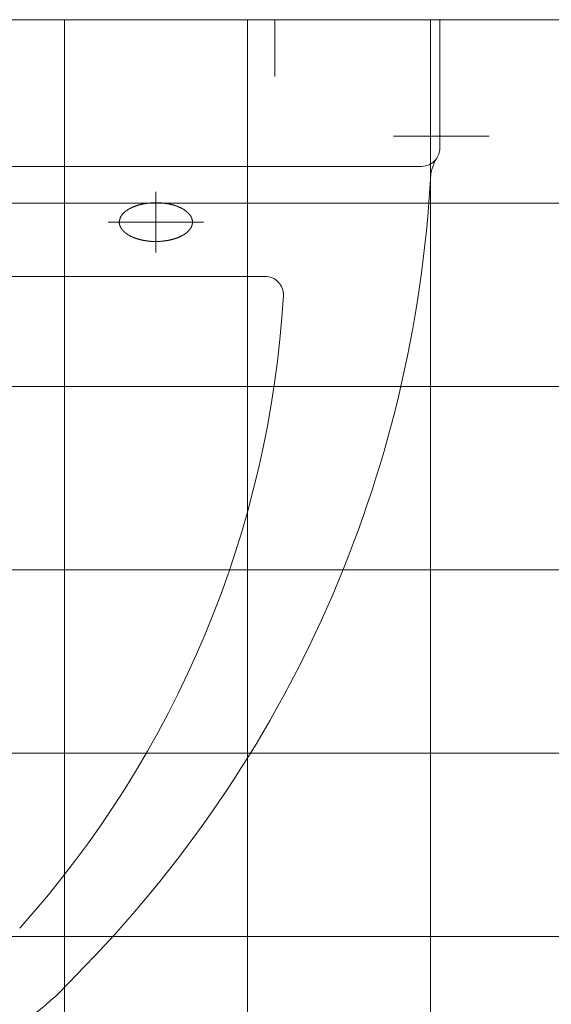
# Model space of a CAD drawing. Extents: x -123 to 337, y 549 to 1143.
# Tile 13 of 26: x 3.48 to 9.29, y 760.12 to 770.86. Entities that reach past the tile are written whole.
import ezdxf

# ---------------------------------------------------------------- set-up
doc = ezdxf.new("R2010")
doc.units = 0
doc.layers.get('0').update_dxf_attribs({"lineweight": 35})
doc.layers.add('D-304 Wandabwicklung Herren', color=7, linetype='Continuous', lineweight=25)

# ---------------------------------------------------------------- blocks, each defined once
blk = doc.blocks.new('Referenz-A07EA4ZJVH', base_point=(-77.297, 601.534))
at = {"layer": 'D-304 Wandabwicklung Herren', "color": 0, "lineweight": 13}
for p, q in [((45.089, 770.859), (-40.031, 770.859)), ((-39.631, 770.859), (43.569, 770.859)), ((8.069, 770.859), (-4.131, 770.859)), ((3.969, 770.859), (3.969, 692.859)), ((5.969, 770.859), (5.969, 692.859)), ((6.269, 770.859), (6.269, 770.239)), ((7.969, 770.859), (7.969, 692.859)), ((8.069, 769.459), (8.069, 770.859)), ((8.607, 769.59), (7.562, 769.59)), ((-3.931, 769.259), (7.869, 769.259)), ((4.969, 768.983), (4.969, 768.319)), ((45.089, 768.859), (-40.031, 768.859)), ((4.64, 768.771), (4.641, 768.772)), ((4.641, 768.772), (4.643, 768.773)), ((4.643, 768.773), (4.645, 768.775)), ((4.645, 768.775), (4.646, 768.776)), ((4.646, 768.776), (4.648, 768.777)), ((4.648, 768.777), (4.65, 768.778)), ((4.65, 768.778), (4.651, 768.779)), ((4.651, 768.779), (4.653, 768.781)), ((4.653, 768.781), (4.655, 768.782)), ((4.655, 768.782), (4.656, 768.783)), ((4.656, 768.783), (4.658, 768.784)), ((4.658, 768.784), (4.66, 768.785)), ((4.66, 768.785), (4.662, 768.786)), ((4.662, 768.786), (4.664, 768.788)), ((4.664, 768.788), (4.666, 768.789)), ((4.666, 768.789), (4.668, 768.79)), ((4.668, 768.79), (4.669, 768.791)), ((4.669, 768.791), (4.671, 768.792)), ((4.671, 768.792), (4.673, 768.793)), ((4.673, 768.793), (4.676, 768.795)), ((4.676, 768.795), (4.678, 768.796)), ((4.678, 768.796), (4.68, 768.797)), ((4.68, 768.797), (4.682, 768.798)), ((4.682, 768.798), (4.684, 768.799)), ((4.684, 768.799), (4.686, 768.8)), ((4.686, 768.8), (4.689, 768.802)), ((4.689, 768.802), (4.691, 768.803)), ((4.691, 768.803), (4.694, 768.804)), ((4.694, 768.804), (4.696, 768.805)), ((4.696, 768.805), (4.699, 768.806)), ((4.699, 768.806), (4.701, 768.808)), ((4.701, 768.808), (4.704, 768.809)), ((4.704, 768.809), (4.707, 768.81)), ((4.707, 768.81), (4.71, 768.811)), ((4.71, 768.811), (4.712, 768.813)), ((4.712, 768.813), (4.715, 768.814)), ((4.715, 768.814), (4.718, 768.815)), ((4.718, 768.815), (4.721, 768.817)), ((4.721, 768.817), (4.725, 768.818)), ((4.725, 768.818), (4.728, 768.819)), ((4.728, 768.819), (4.731, 768.821)), ((4.731, 768.821), (4.734, 768.822)), ((4.734, 768.822), (4.738, 768.823)), ((4.738, 768.823), (4.741, 768.825)), ((4.741, 768.825), (4.745, 768.826)), ((4.745, 768.826), (4.749, 768.827)), ((4.749, 768.827), (4.752, 768.828)), ((4.752, 768.828), (4.756, 768.83)), ((4.756, 768.83), (4.76, 768.831)), ((4.76, 768.831), (4.764, 768.832)), ((4.764, 768.832), (4.768, 768.834)), ((4.768, 768.834), (4.772, 768.835)), ((4.772, 768.835), (4.776, 768.836)), ((4.776, 768.836), (4.78, 768.837)), ((4.78, 768.837), (4.784, 768.838)), ((4.784, 768.838), (4.789, 768.84)), ((4.789, 768.84), (4.793, 768.841)), ((4.793, 768.841), (4.797, 768.842)), ((4.797, 768.842), (4.802, 768.843)), ((4.802, 768.843), (4.807, 768.844)), ((4.807, 768.844), (4.811, 768.845)), ((4.811, 768.845), (4.816, 768.846)), ((4.816, 768.846), (4.821, 768.847)), ((4.821, 768.847), (4.826, 768.848)), ((4.826, 768.848), (4.831, 768.849)), ((4.831, 768.849), (4.836, 768.85)), ((4.836, 768.85), (4.841, 768.851)), ((4.841, 768.851), (4.846, 768.852)), ((4.846, 768.852), (4.851, 768.853)), ((4.851, 768.853), (4.856, 768.854)), ((4.856, 768.854), (4.862, 768.854)), ((4.862, 768.854), (4.867, 768.855)), ((4.867, 768.855), (4.872, 768.856)), ((4.872, 768.856), (4.877, 768.857)), ((4.877, 768.857), (4.883, 768.857)), ((4.883, 768.857), (4.888, 768.858)), ((4.888, 768.858), (4.893, 768.858)), ((4.893, 768.858), (4.899, 768.859)), ((4.899, 768.859), (4.904, 768.859)), ((4.904, 768.859), (4.91, 768.86)), ((4.91, 768.86), (4.915, 768.86)), ((4.915, 768.86), (4.92, 768.861)), ((4.92, 768.861), (4.926, 768.861)), ((4.926, 768.861), (4.931, 768.862)), ((4.931, 768.862), (4.936, 768.862)), ((4.936, 768.862), (4.942, 768.862)), ((4.942, 768.862), (4.947, 768.862)), ((4.947, 768.862), (4.952, 768.863)), ((4.952, 768.863), (4.957, 768.863)), ((4.957, 768.863), (4.963, 768.863)), ((4.963, 768.863), (4.968, 768.863)), ((4.968, 768.863), (4.973, 768.863)), ((4.973, 768.863), (4.978, 768.863)), ((4.978, 768.863), (4.983, 768.863)), ((4.983, 768.863), (4.988, 768.863)), ((4.988, 768.863), (4.993, 768.863)), ((4.993, 768.863), (4.997, 768.862)), ((4.997, 768.862), (5.002, 768.862)), ((5.002, 768.862), (5.007, 768.862)), ((5.007, 768.862), (5.012, 768.862)), ((5.012, 768.862), (5.016, 768.861)), ((5.016, 768.861), (5.021, 768.861)), ((5.021, 768.861), (5.026, 768.861)), ((5.026, 768.861), (5.03, 768.86)), ((5.03, 768.86), (5.034, 768.86)), ((5.034, 768.86), (5.039, 768.859)), ((5.039, 768.859), (5.043, 768.859)), ((5.043, 768.859), (5.047, 768.858)), ((5.047, 768.858), (5.052, 768.858)), ((5.052, 768.858), (5.056, 768.857)), ((5.056, 768.857), (5.06, 768.857)), ((5.06, 768.857), (5.064, 768.856)), ((5.064, 768.856), (5.068, 768.856)), ((5.068, 768.856), (5.072, 768.855)), ((5.072, 768.855), (5.076, 768.855)), ((5.076, 768.855), (5.08, 768.854)), ((5.08, 768.854), (5.084, 768.854)), ((5.084, 768.854), (5.087, 768.853)), ((5.087, 768.853), (5.091, 768.852)), ((5.091, 768.852), (5.095, 768.852)), ((5.095, 768.852), (5.098, 768.851)), ((5.098, 768.851), (5.102, 768.85)), ((5.102, 768.85), (5.105, 768.85)), ((5.105, 768.85), (5.108, 768.849)), ((5.108, 768.849), (5.112, 768.849)), ((5.112, 768.849), (5.115, 768.848)), ((5.115, 768.848), (5.118, 768.847)), ((5.118, 768.847), (5.121, 768.847)), ((5.121, 768.847), (5.124, 768.846)), ((5.124, 768.846), (5.127, 768.845)), ((5.127, 768.845), (5.13, 768.845)), ((5.13, 768.845), (5.133, 768.844)), ((5.133, 768.844), (5.136, 768.843)), ((5.136, 768.843), (5.139, 768.842)), ((5.139, 768.842), (5.142, 768.842)), ((5.142, 768.842), (5.145, 768.841)), ((5.145, 768.841), (5.148, 768.84)), ((5.148, 768.84), (5.15, 768.84)), ((5.15, 768.84), (5.153, 768.839)), ((5.153, 768.839), (5.156, 768.838)), ((5.156, 768.838), (5.158, 768.838)), ((5.158, 768.838), (5.161, 768.837)), ((5.161, 768.837), (5.164, 768.836)), ((5.164, 768.836), (5.166, 768.835)), ((5.166, 768.835), (5.169, 768.834)), ((5.169, 768.834), (5.171, 768.834)), ((5.171, 768.834), (5.173, 768.833)), ((5.173, 768.833), (5.176, 768.832)), ((5.176, 768.832), (5.178, 768.831)), ((5.178, 768.831), (5.181, 768.831)), ((5.181, 768.831), (5.183, 768.83)), ((5.183, 768.83), (5.186, 768.829)), ((5.186, 768.829), (5.188, 768.828)), ((5.188, 768.828), (5.19, 768.827)), ((5.19, 768.827), (5.193, 768.827)), ((5.193, 768.827), (5.195, 768.826)), ((5.195, 768.826), (5.197, 768.825)), ((5.197, 768.825), (5.2, 768.824)), ((5.2, 768.824), (5.202, 768.823)), ((5.202, 768.823), (5.204, 768.822)), ((5.204, 768.822), (5.206, 768.821)), ((5.206, 768.821), (5.208, 768.821)), ((5.208, 768.821), (5.211, 768.82)), ((5.211, 768.82), (5.213, 768.819)), ((5.213, 768.819), (5.215, 768.818)), ((5.215, 768.818), (5.217, 768.817)), ((5.217, 768.817), (5.219, 768.816)), ((5.219, 768.816), (5.221, 768.815)), ((5.221, 768.815), (5.224, 768.814)), ((5.224, 768.814), (5.226, 768.813)), ((5.226, 768.813), (5.228, 768.812)), ((5.228, 768.812), (5.23, 768.811)), ((5.23, 768.811), (5.232, 768.811)), ((5.232, 768.811), (5.234, 768.81)), ((5.234, 768.81), (5.236, 768.809)), ((5.236, 768.809), (5.238, 768.808)), ((5.238, 768.808), (5.24, 768.807)), ((5.24, 768.807), (5.242, 768.806)), ((5.242, 768.806), (5.244, 768.805)), ((5.244, 768.805), (5.246, 768.804)), ((5.246, 768.804), (5.248, 768.803)), ((5.248, 768.803), (5.25, 768.802)), ((5.25, 768.802), (5.251, 768.801)), ((5.251, 768.801), (5.253, 768.8)), ((5.253, 768.8), (5.255, 768.799)), ((5.255, 768.799), (5.257, 768.798)), ((5.257, 768.798), (5.259, 768.797)), ((5.259, 768.797), (5.261, 768.796)), ((5.261, 768.796), (5.262, 768.795)), ((5.262, 768.795), (5.264, 768.794)), ((5.264, 768.794), (5.266, 768.793)), ((5.266, 768.793), (5.268, 768.792)), ((5.268, 768.792), (5.269, 768.791)), ((5.269, 768.791), (5.271, 768.79)), ((5.271, 768.79), (5.273, 768.789)), ((5.273, 768.789), (5.274, 768.788)), ((5.274, 768.788), (5.276, 768.787)), ((5.276, 768.787), (5.278, 768.786)), ((5.278, 768.786), (5.279, 768.785)), ((5.279, 768.785), (5.281, 768.783)), ((5.281, 768.783), (5.282, 768.782)), ((5.282, 768.782), (5.284, 768.781)), ((5.284, 768.781), (5.285, 768.78)), ((5.285, 768.78), (5.287, 768.779)), ((5.287, 768.779), (5.288, 768.778)), ((5.288, 768.778), (5.29, 768.777)), ((5.29, 768.777), (5.291, 768.776)), ((5.291, 768.776), (5.293, 768.775)), ((5.293, 768.775), (5.294, 768.774)), ((5.294, 768.774), (5.296, 768.773)), ((5.296, 768.773), (5.297, 768.772)), ((5.297, 768.772), (5.299, 768.771)), ((4.57, 768.664), (4.571, 768.665)), ((4.571, 768.669), (4.572, 768.671)), ((4.571, 768.668), (4.571, 768.669)), ((4.571, 768.666), (4.571, 768.668)), ((4.571, 768.665), (4.571, 768.666)), ((4.572, 768.674), (4.573, 768.675)), ((4.572, 768.672), (4.572, 768.674)), ((4.572, 768.671), (4.572, 768.672)), ((4.573, 768.679), (4.574, 768.68)), ((4.573, 768.677), (4.573, 768.679)), ((4.573, 768.675), (4.573, 768.677)), ((4.574, 768.682), (4.575, 768.683)), ((4.574, 768.68), (4.574, 768.682)), ((4.575, 768.685), (4.576, 768.686)), ((4.575, 768.683), (4.575, 768.685)), ((4.576, 768.688), (4.577, 768.689)), ((4.576, 768.686), (4.576, 768.688)), ((4.577, 768.691), (4.578, 768.693)), ((4.577, 768.689), (4.577, 768.691)), ((4.578, 768.694), (4.579, 768.696)), ((4.578, 768.693), (4.578, 768.694)), ((4.579, 768.696), (4.58, 768.697)), ((4.58, 768.699), (4.581, 768.701)), ((4.58, 768.697), (4.58, 768.699)), ((4.581, 768.701), (4.582, 768.702)), ((4.582, 768.704), (4.583, 768.705)), ((4.582, 768.702), (4.582, 768.704)), ((4.583, 768.705), (4.584, 768.707)), ((4.584, 768.707), (4.585, 768.709)), ((4.585, 768.71), (4.586, 768.712)), ((4.585, 768.709), (4.585, 768.71)), ((4.586, 768.712), (4.587, 768.713)), ((4.587, 768.713), (4.588, 768.715)), ((4.588, 768.715), (4.589, 768.717)), ((4.589, 768.717), (4.59, 768.718)), ((4.59, 768.718), (4.591, 768.72)), ((4.591, 768.72), (4.592, 768.721)), ((4.592, 768.721), (4.593, 768.723)), ((4.593, 768.723), (4.594, 768.725)), ((4.594, 768.725), (4.595, 768.726)), ((4.595, 768.726), (4.596, 768.728)), ((4.596, 768.728), (4.597, 768.729)), ((4.597, 768.729), (4.598, 768.731)), ((4.598, 768.731), (4.6, 768.732)), ((4.6, 768.732), (4.601, 768.734)), ((4.601, 768.734), (4.602, 768.736)), ((4.602, 768.736), (4.603, 768.737)), ((4.603, 768.737), (4.605, 768.739)), ((4.605, 768.739), (4.606, 768.74)), ((4.606, 768.74), (4.607, 768.742)), ((4.607, 768.742), (4.609, 768.743)), ((4.609, 768.743), (4.61, 768.745)), ((4.61, 768.745), (4.612, 768.746)), ((4.612, 768.746), (4.613, 768.748)), ((4.613, 768.748), (4.615, 768.749)), ((4.615, 768.749), (4.616, 768.751)), ((4.616, 768.751), (4.618, 768.752)), ((4.618, 768.752), (4.619, 768.753)), ((4.619, 768.753), (4.621, 768.755)), ((4.621, 768.755), (4.622, 768.756)), ((4.622, 768.756), (4.624, 768.758)), ((4.624, 768.758), (4.625, 768.759)), ((4.625, 768.759), (4.627, 768.76)), ((4.627, 768.76), (4.628, 768.762)), ((4.628, 768.762), (4.63, 768.763)), ((4.63, 768.763), (4.632, 768.764)), ((4.632, 768.764), (4.633, 768.766)), ((4.633, 768.766), (4.635, 768.767)), ((4.635, 768.767), (4.637, 768.768)), ((4.637, 768.768), (4.638, 768.77)), ((4.638, 768.77), (4.64, 768.771)), ((5.299, 768.771), (5.3, 768.77)), ((5.3, 768.77), (5.301, 768.769)), ((5.301, 768.769), (5.303, 768.768)), ((5.303, 768.768), (5.304, 768.767)), ((5.304, 768.767), (5.305, 768.765)), ((5.305, 768.765), (5.307, 768.764)), ((5.307, 768.764), (5.308, 768.763)), ((5.308, 768.763), (5.309, 768.762)), ((5.309, 768.762), (5.31, 768.761)), ((5.31, 768.761), (5.312, 768.76)), ((5.312, 768.76), (5.313, 768.759)), ((5.313, 768.759), (5.314, 768.758)), ((5.314, 768.758), (5.315, 768.757)), ((5.315, 768.757), (5.316, 768.755)), ((5.316, 768.755), (5.318, 768.754)), ((5.318, 768.754), (5.319, 768.753)), ((5.319, 768.753), (5.32, 768.752)), ((5.32, 768.752), (5.321, 768.751)), ((5.321, 768.751), (5.322, 768.75)), ((5.322, 768.75), (5.323, 768.748)), ((5.323, 768.748), (5.325, 768.747)), ((5.325, 768.747), (5.326, 768.746)), ((5.326, 768.746), (5.327, 768.745)), ((5.327, 768.745), (5.328, 768.744)), ((5.328, 768.744), (5.329, 768.742)), ((5.329, 768.742), (5.33, 768.741)), ((5.33, 768.741), (5.331, 768.74)), ((5.331, 768.74), (5.332, 768.739)), ((5.332, 768.739), (5.333, 768.737)), ((5.333, 768.737), (5.335, 768.736)), ((5.335, 768.736), (5.336, 768.735)), ((5.336, 768.735), (5.337, 768.733)), ((5.337, 768.733), (5.338, 768.732)), ((5.338, 768.732), (5.339, 768.731)), ((5.339, 768.731), (5.34, 768.729)), ((5.34, 768.729), (5.341, 768.728)), ((5.341, 768.728), (5.342, 768.727)), ((5.342, 768.727), (5.343, 768.725)), ((5.343, 768.725), (5.344, 768.724)), ((5.344, 768.724), (5.345, 768.722)), ((5.345, 768.722), (5.346, 768.721)), ((5.346, 768.721), (5.347, 768.719)), ((5.347, 768.719), (5.348, 768.718)), ((5.348, 768.718), (5.349, 768.716)), ((5.349, 768.716), (5.35, 768.715)), ((5.35, 768.715), (5.351, 768.713)), ((5.351, 768.713), (5.352, 768.712)), ((5.352, 768.712), (5.352, 768.71)), ((5.352, 768.71), (5.353, 768.709)), ((5.353, 768.709), (5.354, 768.707)), ((5.354, 768.707), (5.355, 768.706)), ((5.355, 768.706), (5.356, 768.704)), ((5.356, 768.704), (5.356, 768.702)), ((5.356, 768.702), (5.357, 768.701)), ((5.357, 768.701), (5.358, 768.699)), ((5.358, 768.699), (5.359, 768.697)), ((5.359, 768.697), (5.359, 768.696)), ((5.359, 768.696), (5.36, 768.694)), ((5.36, 768.694), (5.361, 768.692)), ((5.361, 768.692), (5.361, 768.691)), ((5.361, 768.691), (5.362, 768.689)), ((5.362, 768.689), (5.362, 768.687)), ((5.362, 768.687), (5.363, 768.685)), ((5.363, 768.685), (5.363, 768.684)), ((5.363, 768.684), (5.364, 768.682)), ((5.364, 768.682), (5.364, 768.68)), ((5.364, 768.68), (5.365, 768.678)), ((5.365, 768.678), (5.365, 768.677)), ((5.365, 768.677), (5.365, 768.675)), ((5.365, 768.675), (5.366, 768.673)), ((5.366, 768.673), (5.366, 768.672)), ((5.366, 768.672), (5.367, 768.67)), ((5.367, 768.67), (5.367, 768.669)), ((5.367, 768.669), (5.367, 768.667)), ((5.367, 768.667), (5.367, 768.666)), ((5.367, 768.666), (5.368, 768.664)), ((5.368, 768.664), (5.368, 768.663)), ((5.489, 768.651), (4.449, 768.651)), ((4.569, 768.656), (4.57, 768.658)), ((4.569, 768.655), (4.569, 768.656)), ((4.569, 768.653), (4.569, 768.655)), ((4.569, 768.652), (4.569, 768.653)), ((4.569, 768.651), (4.569, 768.652)), ((4.569, 768.649), (4.569, 768.651)), ((4.569, 768.648), (4.569, 768.649)), ((4.569, 768.646), (4.569, 768.648)), ((4.569, 768.645), (4.569, 768.646)), ((4.569, 768.643), (4.569, 768.645)), ((4.569, 768.642), (4.569, 768.643)), ((4.569, 768.641), (4.569, 768.642)), ((4.57, 768.639), (4.569, 768.641)), ((4.57, 768.662), (4.57, 768.664)), ((4.57, 768.661), (4.57, 768.662)), ((4.57, 768.659), (4.57, 768.661)), ((4.57, 768.658), (4.57, 768.659)), ((4.57, 768.638), (4.57, 768.639)), ((4.57, 768.636), (4.57, 768.638)), ((4.57, 768.635), (4.57, 768.636)), ((4.57, 768.633), (4.57, 768.635)), ((4.571, 768.632), (4.57, 768.633)), ((4.571, 768.631), (4.571, 768.632)), ((4.571, 768.629), (4.571, 768.631)), ((4.571, 768.628), (4.571, 768.629)), ((4.572, 768.626), (4.571, 768.628)), ((4.572, 768.625), (4.572, 768.626)), ((4.572, 768.623), (4.572, 768.625)), ((4.573, 768.622), (4.572, 768.623)), ((4.573, 768.621), (4.573, 768.622)), ((4.574, 768.619), (4.573, 768.621)), ((4.574, 768.618), (4.574, 768.619)), ((4.575, 768.617), (4.574, 768.618)), ((4.575, 768.615), (4.575, 768.617)), ((4.576, 768.614), (4.575, 768.615)), ((4.576, 768.612), (4.576, 768.614)), ((4.577, 768.611), (4.576, 768.612)), ((4.577, 768.61), (4.577, 768.611)), ((4.578, 768.608), (4.577, 768.61)), ((4.578, 768.607), (4.578, 768.608)), ((4.579, 768.606), (4.578, 768.607)), ((4.579, 768.604), (4.579, 768.606)), ((4.58, 768.603), (4.579, 768.604)), ((4.58, 768.602), (4.58, 768.603)), ((4.581, 768.6), (4.58, 768.602)), ((4.582, 768.599), (4.581, 768.6)), ((4.582, 768.598), (4.582, 768.599)), ((4.583, 768.597), (4.582, 768.598)), ((4.584, 768.595), (4.583, 768.597)), ((4.584, 768.594), (4.584, 768.595)), ((4.585, 768.593), (4.584, 768.594)), ((4.586, 768.592), (4.585, 768.593)), ((4.586, 768.59), (4.586, 768.592)), ((4.587, 768.589), (4.586, 768.59)), ((4.588, 768.588), (4.587, 768.589)), ((4.588, 768.587), (4.588, 768.588)), ((4.589, 768.586), (4.588, 768.587)), ((4.59, 768.584), (4.589, 768.586)), ((4.59, 768.583), (4.59, 768.584)), ((4.591, 768.582), (4.59, 768.583)), ((4.592, 768.581), (4.591, 768.582)), ((4.592, 768.58), (4.592, 768.581)), ((4.593, 768.579), (4.592, 768.58)), ((4.594, 768.578), (4.593, 768.579)), ((4.595, 768.577), (4.594, 768.578)), ((4.596, 768.576), (4.595, 768.577)), ((4.596, 768.574), (4.596, 768.576)), ((4.597, 768.573), (4.596, 768.574)), ((4.598, 768.572), (4.597, 768.573)), ((4.599, 768.571), (4.598, 768.572)), ((4.6, 768.57), (4.599, 768.571)), ((4.6, 768.569), (4.6, 768.57)), ((4.601, 768.568), (4.6, 768.569)), ((4.602, 768.567), (4.601, 768.568)), ((4.603, 768.566), (4.602, 768.567)), ((4.604, 768.565), (4.603, 768.566)), ((4.605, 768.564), (4.604, 768.565)), ((4.606, 768.563), (4.605, 768.564)), ((4.607, 768.561), (4.606, 768.563)), ((4.608, 768.56), (4.607, 768.561)), ((4.609, 768.559), (4.608, 768.56)), ((4.61, 768.558), (4.609, 768.559)), ((4.611, 768.557), (4.61, 768.558)), ((4.612, 768.556), (4.611, 768.557)), ((5.327, 768.557), (5.326, 768.556)), ((5.328, 768.558), (5.327, 768.557)), ((5.329, 768.56), (5.328, 768.558)), ((5.33, 768.561), (5.329, 768.56)), ((5.331, 768.562), (5.33, 768.561)), ((5.332, 768.564), (5.331, 768.562)), ((5.333, 768.565), (5.332, 768.564)), ((5.335, 768.566), (5.333, 768.565)), ((5.336, 768.567), (5.335, 768.566)), ((5.337, 768.569), (5.336, 768.567)), ((5.338, 768.57), (5.337, 768.569)), ((5.339, 768.571), (5.338, 768.57)), ((5.34, 768.573), (5.339, 768.571)), ((5.341, 768.574), (5.34, 768.573)), ((5.342, 768.576), (5.341, 768.574)), ((5.343, 768.577), (5.342, 768.576)), ((5.344, 768.578), (5.343, 768.577)), ((5.345, 768.58), (5.344, 768.578)), ((5.346, 768.581), (5.345, 768.58)), ((5.347, 768.583), (5.346, 768.581)), ((5.348, 768.584), (5.347, 768.583)), ((5.349, 768.586), (5.348, 768.584)), ((5.35, 768.587), (5.349, 768.586)), ((5.351, 768.589), (5.35, 768.587)), ((5.352, 768.592), (5.351, 768.59)), ((5.351, 768.59), (5.351, 768.589)), ((5.353, 768.593), (5.352, 768.592)), ((5.354, 768.595), (5.353, 768.593)), ((5.355, 768.596), (5.354, 768.595)), ((5.356, 768.598), (5.355, 768.596)), ((5.357, 768.601), (5.356, 768.6)), ((5.356, 768.6), (5.356, 768.598)), ((5.358, 768.603), (5.357, 768.601)), ((5.359, 768.606), (5.358, 768.605)), ((5.358, 768.605), (5.358, 768.603)), ((5.36, 768.608), (5.359, 768.606)), ((5.361, 768.611), (5.36, 768.61)), ((5.36, 768.61), (5.36, 768.608)), ((5.362, 768.613), (5.361, 768.611)), ((5.363, 768.617), (5.362, 768.615)), ((5.362, 768.615), (5.362, 768.613)), ((5.364, 768.62), (5.363, 768.618)), ((5.363, 768.618), (5.363, 768.617)), ((5.365, 768.624), (5.364, 768.622)), ((5.364, 768.622), (5.364, 768.62)), ((5.366, 768.629), (5.365, 768.627)), ((5.365, 768.627), (5.365, 768.625)), ((5.365, 768.625), (5.365, 768.624)), ((5.367, 768.633), (5.366, 768.632)), ((5.366, 768.632), (5.366, 768.63)), ((5.366, 768.63), (5.366, 768.629)), ((5.368, 768.639), (5.367, 768.638)), ((5.367, 768.638), (5.367, 768.636)), ((5.367, 768.636), (5.367, 768.635)), ((5.367, 768.635), (5.367, 768.633)), ((5.368, 768.663), (5.368, 768.661)), ((5.368, 768.661), (5.368, 768.66)), ((5.368, 768.66), (5.368, 768.659)), ((5.368, 768.659), (5.368, 768.658)), ((5.368, 768.658), (5.368, 768.656)), ((5.368, 768.656), (5.369, 768.655)), ((5.369, 768.647), (5.368, 768.646)), ((5.368, 768.646), (5.368, 768.645)), ((5.368, 768.645), (5.368, 768.643)), ((5.368, 768.643), (5.368, 768.642)), ((5.368, 768.642), (5.368, 768.641)), ((5.368, 768.641), (5.368, 768.639)), ((5.369, 768.655), (5.369, 768.654)), ((5.369, 768.654), (5.369, 768.653)), ((5.369, 768.653), (5.369, 768.652)), ((5.369, 768.652), (5.369, 768.652)), ((5.369, 768.652), (5.369, 768.651)), ((5.369, 768.651), (5.369, 768.65)), ((5.369, 768.65), (5.369, 768.65)), ((5.369, 768.65), (5.369, 768.649)), ((5.369, 768.649), (5.369, 768.648)), ((5.369, 768.648), (5.369, 768.647)), ((4.613, 768.555), (4.612, 768.556)), ((4.614, 768.554), (4.613, 768.555)), ((4.615, 768.553), (4.614, 768.554)), ((4.616, 768.552), (4.615, 768.553)), ((4.617, 768.551), (4.616, 768.552)), ((4.618, 768.55), (4.617, 768.551)), ((4.619, 768.548), (4.618, 768.55)), ((4.62, 768.547), (4.619, 768.548)), ((4.621, 768.546), (4.62, 768.547)), ((4.623, 768.545), (4.621, 768.546)), ((4.624, 768.544), (4.623, 768.545)), ((4.625, 768.543), (4.624, 768.544)), ((4.626, 768.542), (4.625, 768.543)), ((4.627, 768.541), (4.626, 768.542)), ((4.629, 768.54), (4.627, 768.541)), ((4.63, 768.539), (4.629, 768.54)), ((4.631, 768.538), (4.63, 768.539)), ((4.633, 768.537), (4.631, 768.538)), ((4.634, 768.536), (4.633, 768.537)), ((4.635, 768.535), (4.634, 768.536)), ((4.636, 768.534), (4.635, 768.535)), ((4.638, 768.532), (4.636, 768.534)), ((4.639, 768.531), (4.638, 768.532)), ((4.641, 768.53), (4.639, 768.531)), ((4.642, 768.529), (4.641, 768.53)), ((4.643, 768.528), (4.642, 768.529)), ((4.645, 768.527), (4.643, 768.528)), ((4.646, 768.526), (4.645, 768.527)), ((4.648, 768.525), (4.646, 768.526)), ((4.649, 768.524), (4.648, 768.525)), ((4.651, 768.523), (4.649, 768.524)), ((4.652, 768.522), (4.651, 768.523)), ((4.654, 768.521), (4.652, 768.522)), ((4.655, 768.52), (4.654, 768.521)), ((4.657, 768.519), (4.655, 768.52)), ((4.659, 768.518), (4.657, 768.519)), ((4.66, 768.517), (4.659, 768.518)), ((4.662, 768.515), (4.66, 768.517)), ((4.663, 768.514), (4.662, 768.515)), ((4.665, 768.513), (4.663, 768.514)), ((4.667, 768.512), (4.665, 768.513)), ((4.668, 768.511), (4.667, 768.512)), ((4.67, 768.51), (4.668, 768.511)), ((4.672, 768.509), (4.67, 768.51)), ((4.674, 768.508), (4.672, 768.509)), ((4.675, 768.507), (4.674, 768.508)), ((4.677, 768.506), (4.675, 768.507)), ((4.679, 768.505), (4.677, 768.506)), ((4.681, 768.504), (4.679, 768.505)), ((4.683, 768.503), (4.681, 768.504)), ((4.684, 768.502), (4.683, 768.503)), ((4.686, 768.501), (4.684, 768.502)), ((4.688, 768.5), (4.686, 768.501)), ((4.69, 768.499), (4.688, 768.5)), ((4.692, 768.498), (4.69, 768.499)), ((4.694, 768.497), (4.692, 768.498)), ((4.696, 768.496), (4.694, 768.497)), ((4.698, 768.495), (4.696, 768.496)), ((4.7, 768.495), (4.698, 768.495)), ((4.702, 768.494), (4.7, 768.495)), ((4.704, 768.493), (4.702, 768.494)), ((4.706, 768.492), (4.704, 768.493)), ((4.708, 768.491), (4.706, 768.492)), ((4.71, 768.49), (4.708, 768.491)), ((4.712, 768.489), (4.71, 768.49)), ((4.714, 768.488), (4.712, 768.489)), ((4.716, 768.487), (4.714, 768.488)), ((4.718, 768.486), (4.716, 768.487)), ((4.72, 768.485), (4.718, 768.486)), ((4.723, 768.484), (4.72, 768.485)), ((4.725, 768.483), (4.723, 768.484)), ((4.727, 768.482), (4.725, 768.483)), ((4.729, 768.482), (4.727, 768.482)), ((4.731, 768.481), (4.729, 768.482)), ((4.734, 768.48), (4.731, 768.481)), ((4.736, 768.479), (4.734, 768.48)), ((4.738, 768.478), (4.736, 768.479)), ((4.74, 768.477), (4.738, 768.478)), ((4.743, 768.476), (4.74, 768.477)), ((4.745, 768.476), (4.743, 768.476)), ((4.747, 768.475), (4.745, 768.476)), ((4.75, 768.474), (4.747, 768.475)), ((4.752, 768.473), (4.75, 768.474)), ((4.754, 768.472), (4.752, 768.473)), ((4.757, 768.472), (4.754, 768.472)), ((4.759, 768.471), (4.757, 768.472)), ((4.762, 768.47), (4.759, 768.471)), ((4.764, 768.469), (4.762, 768.47)), ((4.767, 768.468), (4.764, 768.469)), ((4.769, 768.468), (4.767, 768.468)), ((4.772, 768.467), (4.769, 768.468)), ((4.774, 768.466), (4.772, 768.467)), ((4.777, 768.465), (4.774, 768.466)), ((4.779, 768.465), (4.777, 768.465)), ((4.782, 768.464), (4.779, 768.465)), ((4.785, 768.463), (4.782, 768.464)), ((4.787, 768.462), (4.785, 768.463)), ((4.79, 768.462), (4.787, 768.462)), ((4.793, 768.461), (4.79, 768.462)), ((4.796, 768.46), (4.793, 768.461)), ((4.798, 768.46), (4.796, 768.46)), ((4.801, 768.459), (4.798, 768.46)), ((4.804, 768.458), (4.801, 768.459)), ((4.807, 768.458), (4.804, 768.458)), ((4.81, 768.457), (4.807, 768.458)), ((4.813, 768.456), (4.81, 768.457)), ((4.816, 768.456), (4.813, 768.456)), ((4.82, 768.455), (4.816, 768.456)), ((4.823, 768.454), (4.82, 768.455)), ((4.826, 768.454), (4.823, 768.454)), ((4.829, 768.453), (4.826, 768.454)), ((4.833, 768.452), (4.829, 768.453)), ((4.836, 768.452), (4.833, 768.452)), ((4.839, 768.451), (4.836, 768.452)), ((4.843, 768.45), (4.839, 768.451)), ((4.847, 768.45), (4.843, 768.45)), ((4.85, 768.449), (4.847, 768.45)), ((4.854, 768.449), (4.85, 768.449)), ((5.087, 768.449), (5.081, 768.449)), ((5.092, 768.45), (5.087, 768.449)), ((5.097, 768.451), (5.092, 768.45)), ((5.102, 768.452), (5.097, 768.451)), ((5.107, 768.453), (5.102, 768.452)), ((5.112, 768.454), (5.107, 768.453)), ((5.117, 768.455), (5.112, 768.454)), ((5.122, 768.456), (5.117, 768.455)), ((5.126, 768.457), (5.122, 768.456)), ((5.131, 768.458), (5.126, 768.457)), ((5.136, 768.459), (5.131, 768.458)), ((5.14, 768.46), (5.136, 768.459)), ((5.145, 768.461), (5.14, 768.46)), ((5.149, 768.462), (5.145, 768.461)), ((5.153, 768.464), (5.149, 768.462)), ((5.158, 768.465), (5.153, 768.464)), ((5.162, 768.466), (5.158, 768.465)), ((5.166, 768.467), (5.162, 768.466)), ((5.17, 768.468), (5.166, 768.467)), ((5.174, 768.47), (5.17, 768.468)), ((5.178, 768.471), (5.174, 768.47)), ((5.182, 768.472), (5.178, 768.471)), ((5.186, 768.474), (5.182, 768.472)), ((5.189, 768.475), (5.186, 768.474)), ((5.193, 768.476), (5.189, 768.475)), ((5.196, 768.478), (5.193, 768.476)), ((5.2, 768.479), (5.196, 768.478)), ((5.203, 768.48), (5.2, 768.479)), ((5.207, 768.481), (5.203, 768.48)), ((5.21, 768.483), (5.207, 768.481)), ((5.213, 768.484), (5.21, 768.483)), ((5.216, 768.485), (5.213, 768.484)), ((5.219, 768.487), (5.216, 768.485)), ((5.222, 768.488), (5.219, 768.487)), ((5.225, 768.489), (5.222, 768.488)), ((5.228, 768.491), (5.225, 768.489)), ((5.231, 768.492), (5.228, 768.491)), ((5.234, 768.493), (5.231, 768.492)), ((5.236, 768.494), (5.234, 768.493)), ((5.239, 768.496), (5.236, 768.494)), ((5.242, 768.497), (5.239, 768.496)), ((5.244, 768.498), (5.242, 768.497)), ((5.247, 768.499), (5.244, 768.498)), ((5.249, 768.501), (5.247, 768.499)), ((5.251, 768.502), (5.249, 768.501)), ((5.253, 768.503), (5.251, 768.502)), ((5.256, 768.504), (5.253, 768.503)), ((5.258, 768.505), (5.256, 768.504)), ((5.26, 768.506), (5.258, 768.505)), ((5.262, 768.508), (5.26, 768.506)), ((5.264, 768.509), (5.262, 768.508)), ((5.266, 768.51), (5.264, 768.509)), ((5.268, 768.511), (5.266, 768.51)), ((5.27, 768.512), (5.268, 768.511)), ((5.272, 768.513), (5.27, 768.512)), ((5.274, 768.514), (5.272, 768.513)), ((5.275, 768.515), (5.274, 768.514)), ((5.277, 768.516), (5.275, 768.515)), ((5.279, 768.517), (5.277, 768.516)), ((5.28, 768.519), (5.279, 768.517)), ((5.282, 768.52), (5.28, 768.519)), ((5.284, 768.521), (5.282, 768.52)), ((5.285, 768.522), (5.284, 768.521)), ((5.287, 768.523), (5.285, 768.522)), ((5.288, 768.524), (5.287, 768.523)), ((5.29, 768.525), (5.288, 768.524)), ((5.291, 768.526), (5.29, 768.525)), ((5.293, 768.527), (5.291, 768.526)), ((5.294, 768.528), (5.293, 768.527)), ((5.296, 768.529), (5.294, 768.528)), ((5.297, 768.53), (5.296, 768.529)), ((5.299, 768.531), (5.297, 768.53)), ((5.3, 768.532), (5.299, 768.531)), ((5.301, 768.534), (5.3, 768.532)), ((5.303, 768.535), (5.301, 768.534)), ((5.304, 768.536), (5.303, 768.535)), ((5.305, 768.537), (5.304, 768.536)), ((5.307, 768.538), (5.305, 768.537)), ((5.308, 768.539), (5.307, 768.538)), ((5.309, 768.54), (5.308, 768.539)), ((5.31, 768.541), (5.309, 768.54)), ((5.312, 768.542), (5.31, 768.541)), ((5.313, 768.543), (5.312, 768.542)), ((5.314, 768.544), (5.313, 768.543)), ((5.315, 768.545), (5.314, 768.544)), ((5.316, 768.547), (5.315, 768.545)), ((5.318, 768.548), (5.316, 768.547)), ((5.319, 768.549), (5.318, 768.548)), ((5.32, 768.55), (5.319, 768.549)), ((5.321, 768.551), (5.32, 768.55)), ((5.322, 768.552), (5.321, 768.551)), ((5.323, 768.554), (5.322, 768.552)), ((5.325, 768.555), (5.323, 768.554)), ((5.326, 768.556), (5.325, 768.555)), ((4.858, 768.448), (4.854, 768.449)), ((4.862, 768.447), (4.858, 768.448)), ((4.865, 768.447), (4.862, 768.447)), ((4.869, 768.446), (4.865, 768.447)), ((4.873, 768.446), (4.869, 768.446)), ((4.878, 768.445), (4.873, 768.446)), ((4.882, 768.445), (4.878, 768.445)), ((4.886, 768.444), (4.882, 768.445)), ((4.89, 768.444), (4.886, 768.444)), ((4.894, 768.443), (4.89, 768.444)), ((4.899, 768.443), (4.894, 768.443)), ((4.903, 768.442), (4.899, 768.443)), ((4.908, 768.442), (4.903, 768.442)), ((4.912, 768.441), (4.908, 768.442)), ((4.917, 768.441), (4.912, 768.441)), ((4.921, 768.441), (4.917, 768.441)), ((4.926, 768.441), (4.921, 768.441)), ((4.931, 768.44), (4.926, 768.441)), ((4.935, 768.44), (4.931, 768.44)), ((4.94, 768.44), (4.935, 768.44)), ((4.945, 768.44), (4.94, 768.44)), ((4.95, 768.44), (4.945, 768.44)), ((4.955, 768.439), (4.95, 768.44)), ((4.96, 768.439), (4.955, 768.439)), ((4.965, 768.439), (4.96, 768.439)), ((4.97, 768.439), (4.965, 768.439)), ((4.975, 768.439), (4.97, 768.439)), ((4.98, 768.439), (4.975, 768.439)), ((4.985, 768.44), (4.98, 768.439)), ((4.991, 768.44), (4.985, 768.44)), ((4.996, 768.44), (4.991, 768.44)), ((5.001, 768.44), (4.996, 768.44)), ((5.007, 768.441), (5.001, 768.44)), ((5.012, 768.441), (5.007, 768.441)), ((5.017, 768.441), (5.012, 768.441)), ((5.023, 768.442), (5.017, 768.441)), ((5.028, 768.442), (5.023, 768.442)), ((5.033, 768.443), (5.028, 768.442)), ((5.039, 768.443), (5.033, 768.443)), ((5.044, 768.444), (5.039, 768.443)), ((5.05, 768.444), (5.044, 768.444)), ((5.055, 768.445), (5.05, 768.444)), ((5.06, 768.446), (5.055, 768.445)), ((5.066, 768.446), (5.06, 768.446)), ((5.071, 768.447), (5.066, 768.446)), ((5.076, 768.448), (5.071, 768.447)), ((5.081, 768.449), (5.076, 768.448)), ((-2.224, 768.059), (6.161, 768.059)), ((45.089, 766.859), (-40.031, 766.859)), ((45.089, 764.859), (-40.031, 764.859)), ((45.089, 762.859), (-40.031, 762.859)), ((45.089, 760.859), (-40.031, 760.859))]:
    blk.add_line(p, q, dxfattribs=at)
for centre, major_axis, end_param in [((7.869, 769.459), (0.157, -0.124), 0.666046), ((7.869, 769.459), (0, -0.2), 0.90475), ((8.563, 769.061), (-0.537, 0.275), 0.290265), ((-5.418, 769.883), (9.504, -9.457), 0.729777), ((6.161, 767.859), (0.2, -0.009), 1.618223), ((-4.95, 768.521), (8.431, -7.571), 0.672447), ((1.969, 762.259), (-2.116, -1.833), 1.713989)]:
    blk.add_ellipse(centre, major_axis=major_axis, ratio=1, start_param=0, end_param=end_param, dxfattribs=at)

msp = doc.modelspace()

# ---------------------------------------------------------------- block references
at = {"color": 251, "lineweight": 25, "ltscale": 0.25, "true_color": 0x585858}
msp.add_blockref('Referenz-A07EA4ZJVH', (-77.297, 601.534), dxfattribs=at)

doc.saveas('drawing.dxf')
